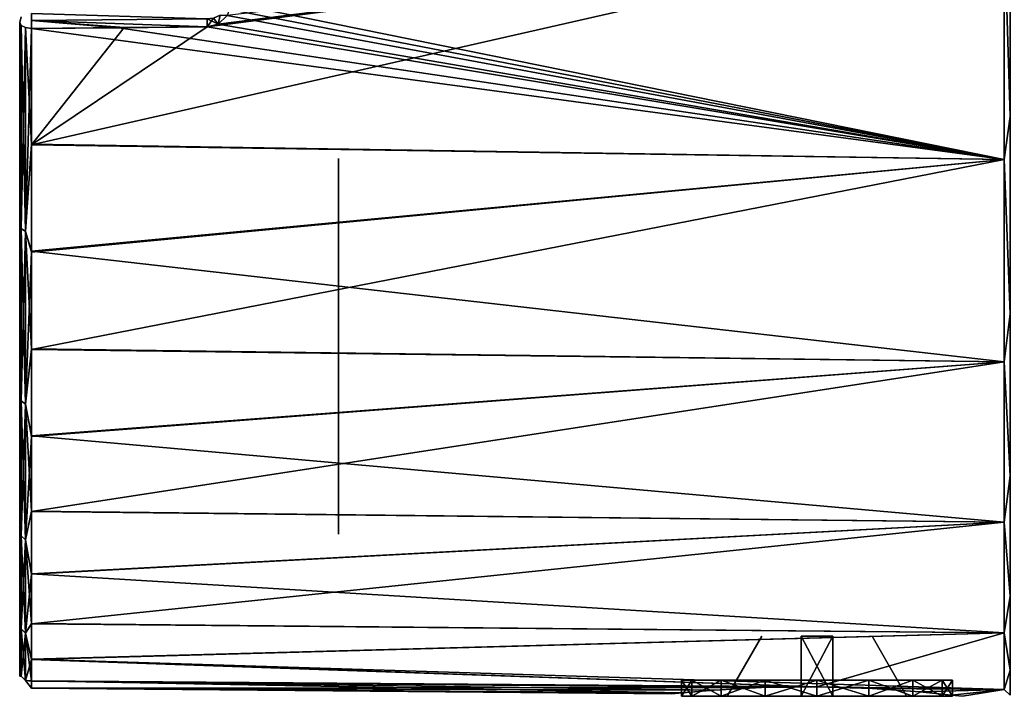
# Model space of a CAD drawing. Header units: millimetres. Extents: x -55 to 150, y -37 to 29.
# Tile 31 of 62: x 100 to 125, y -37 to -20. Entities that reach past the tile are written whole.
import ezdxf

# ---------------------------------------------------------------- set-up
doc = ezdxf.new("R2010")
doc.units = ezdxf.units.MM
doc.header["$LTSCALE"] = 81.481481
for name, color, linetype in [('339', 7, 'CONTINUOUS'), ('341', 7, 'CONTINUOUS'), ('344', 7, 'CONTINUOUS'), ('351', 7, 'CONTINUOUS'), ('352', 7, 'CONTINUOUS'), ('353', 7, 'CONTINUOUS'), ('357', 7, 'CONTINUOUS'), ('358', 7, 'CONTINUOUS'), ('362', 7, 'CONTINUOUS'), ('365', 7, 'CONTINUOUS'), ('401', 7, 'CONTINUOUS'), ('402', 7, 'CONTINUOUS'), ('403', 7, 'CONTINUOUS'), ('404', 7, 'CONTINUOUS'), ('405', 7, 'CONTINUOUS'), ('406', 7, 'CONTINUOUS'), ('407', 7, 'CONTINUOUS')]:
    doc.layers.add(name, color=color, linetype=linetype)

msp = doc.modelspace()

# ---------------------------------------------------------------- linework, layer by layer
at = {"layer": '339', "color": 250, "linetype": 'Continuous', "true_color": 0x2f3335}
for points in [[(100, -29.925, -19.102), (100, -19.797, -28.062), (100, -25.337, -24.119), (100, -29.925, -19.102)], [(100, -33.358, -13.233), (100, -19.797, -28.062), (100, -29.925, -19.102), (100, -33.358, -13.233)], [(100, -35.482, -6.774), (100, -19.797, -28.062), (100, -33.358, -13.233), (100, -35.482, -6.774)], [(100, -36.203, -0.013), (100, -19.797, -28.062), (100, -35.482, -6.774), (100, -36.203, -0.013)], [(100, -35.487, 6.749), (100, -19.797, -28.062), (100, -36.203, -0.013), (100, -35.487, 6.749)], [(100, -19.797, 28.062), (100, -19.797, -28.062), (100, -22.691, 26.223), (100, -19.797, 28.062)], [(100, -22.691, 26.223), (100, -19.797, -28.062), (100, -25.356, 24.103), (100, -22.691, 26.223)], [(100, -25.356, 24.103), (100, -19.797, -28.062), (100, -29.94, 19.081), (100, -25.356, 24.103)], [(100, -29.94, 19.081), (100, -19.797, -28.062), (100, -33.369, 13.21), (100, -29.94, 19.081)], [(100, -33.369, 13.21), (100, -19.797, -28.062), (100, -35.487, 6.749), (100, -33.369, 13.21)]]:
    msp.add_3dface(points, dxfattribs=at)
at = {"layer": '341', "color": 250, "linetype": 'Continuous', "true_color": 0x2f3335}
for points in [[(124.697, -17.307, 29.887), (100.297, -22.865, 26.467), (124.697, -23.23, 26.467), (124.697, -17.307, 29.887)], [(104.703, -19.906, 28.389), (100.297, -22.865, 26.467), (124.697, -17.307, 29.887), (104.703, -19.906, 28.389)], [(104.979, -19.835, 28.431), (104.703, -19.906, 28.389), (124.697, -17.307, 29.887), (104.979, -19.835, 28.431)], [(105.206, -19.622, 28.551), (104.979, -19.835, 28.431), (124.697, -17.307, 29.887), (105.206, -19.622, 28.551)], [(124.697, -23.23, -26.467), (105.297, -19.3, -28.726), (124.697, -17.307, -29.887), (124.697, -23.23, -26.467)], [(105.206, -19.622, -28.551), (105.273, -19.469, -28.635), (124.697, -23.23, -26.467), (105.206, -19.622, -28.551)], [(105.273, -19.469, -28.635), (105.297, -19.3, -28.726), (124.697, -23.23, -26.467), (105.273, -19.469, -28.635)], [(104.979, -19.835, -28.431), (105.206, -19.622, -28.551), (124.697, -23.23, -26.467), (104.979, -19.835, -28.431)], [(104.703, -19.906, 28.389), (102.617, -19.924, 28.358), (100.297, -22.865, 26.467), (104.703, -19.906, 28.389)], [(100.297, -19.945, 28.323), (100.297, -22.865, 26.467), (102.617, -19.924, 28.358), (100.297, -19.945, 28.323)], [(100.297, -19.945, -28.323), (102.488, -19.925, -28.356), (124.697, -23.23, -26.467), (100.297, -19.945, -28.323)], [(100.297, -22.845, -26.482), (100.297, -19.945, -28.323), (124.697, -23.23, -26.467), (100.297, -22.845, -26.482)], [(102.488, -19.925, -28.356), (104.703, -19.906, -28.389), (124.697, -23.23, -26.467), (102.488, -19.925, -28.356)], [(104.703, -19.906, -28.389), (104.979, -19.835, -28.431), (124.697, -23.23, -26.467), (104.703, -19.906, -28.389)], [(100.297, -25.536, -24.344), (100.297, -22.845, -26.482), (124.697, -23.23, -26.467), (100.297, -25.536, -24.344)], [(100.297, -22.865, 26.467), (100.297, -25.555, 24.327), (124.697, -23.23, 26.467), (100.297, -22.865, 26.467)], [(124.697, -28.312, -21.891), (100.297, -25.536, -24.344), (124.697, -23.23, -26.467), (124.697, -28.312, -21.891)], [(124.697, -23.23, 26.467), (100.297, -28.003, 21.916), (124.697, -28.312, 21.891), (124.697, -23.23, 26.467)], [(100.297, -25.555, 24.327), (100.297, -28.003, 21.916), (124.697, -23.23, 26.467), (100.297, -25.555, 24.327)], [(100.297, -27.985, -21.934), (100.297, -25.536, -24.344), (124.697, -28.312, -21.891), (100.297, -27.985, -21.934)], [(100.297, -30.167, -19.28), (100.297, -27.985, -21.934), (124.697, -28.312, -21.891), (100.297, -30.167, -19.28)], [(100.297, -28.003, 21.916), (100.297, -30.182, 19.259), (124.697, -28.312, 21.891), (100.297, -28.003, 21.916)], [(124.697, -32.332, -16.358), (100.297, -30.167, -19.28), (124.697, -28.312, -21.891), (124.697, -32.332, -16.358)], [(124.697, -28.312, 21.891), (100.297, -32.069, 16.388), (124.697, -32.332, 16.358), (124.697, -28.312, 21.891)], [(100.297, -30.182, 19.259), (100.297, -32.069, 16.388), (124.697, -28.312, 21.891), (100.297, -30.182, 19.259)], [(100.297, -32.056, -16.41), (100.297, -30.167, -19.28), (124.697, -32.332, -16.358), (100.297, -32.056, -16.41)], [(100.297, -33.632, -13.356), (100.297, -32.056, -16.41), (124.697, -32.332, -16.358), (100.297, -33.632, -13.356)], [(100.297, -32.069, 16.388), (100.297, -33.642, 13.333), (124.697, -32.332, 16.358), (100.297, -32.069, 16.388)], [(124.697, -35.114, -10.11), (100.297, -33.632, -13.356), (124.697, -32.332, -16.358), (124.697, -35.114, -10.11)], [(124.697, -32.332, 16.358), (100.297, -34.884, 10.129), (124.697, -35.114, 10.11), (124.697, -32.332, 16.358)], [(100.297, -33.642, 13.333), (100.297, -34.884, 10.129), (124.697, -32.332, 16.358), (100.297, -33.642, 13.333)], [(100.297, -34.876, -10.153), (100.297, -33.632, -13.356), (124.697, -35.114, -10.11), (100.297, -34.876, -10.153)], [(100.297, -35.775, -6.837), (100.297, -34.876, -10.153), (124.697, -35.114, -10.11), (100.297, -35.775, -6.837)], [(100.297, -34.884, 10.129), (100.297, -35.781, 6.812), (124.697, -35.114, 10.11), (100.297, -34.884, 10.129)], [(124.697, -36.536, -3.42), (100.297, -35.775, -6.837), (124.697, -35.114, -10.11), (124.697, -36.536, -3.42)], [(124.697, -35.114, 10.11), (100.297, -35.781, 6.812), (120, -36.47, 3.65), (124.697, -35.114, 10.11)], [(124.697, -36.536, 3.42), (124.697, -35.114, 10.11), (120, -36.47, 3.65), (124.697, -36.536, 3.42)], [(100.297, -36.32, -3.444), (100.297, -35.775, -6.837), (120, -36.47, -3.65), (100.297, -36.32, -3.444)], [(100.297, -35.775, -6.837), (124.697, -36.536, -3.42), (120, -36.47, -3.65), (100.297, -35.775, -6.837)], [(100.297, -35.781, 6.812), (100.297, -36.322, 3.419), (120, -36.47, 3.65), (100.297, -35.781, 6.812)], [(100.297, -36.503, -0.013), (100.297, -36.32, -3.444), (116.627, -36.615, -1.395), (100.297, -36.503, -0.013)], [(100.297, -36.32, -3.444), (120, -36.47, -3.65), (118.606, -36.488, -3.373), (100.297, -36.32, -3.444)], [(116.627, -36.615, -1.395), (100.297, -36.32, -3.444), (117.42, -36.55, -2.582), (116.627, -36.615, -1.395)], [(117.42, -36.55, -2.582), (100.297, -36.32, -3.444), (118.606, -36.488, -3.373), (117.42, -36.55, -2.582)], [(100.297, -36.322, 3.419), (100.297, -36.503, -0.013), (118.606, -36.488, 3.373), (100.297, -36.322, 3.419)], [(120, -36.47, 3.65), (100.297, -36.322, 3.419), (118.606, -36.488, 3.373), (120, -36.47, 3.65)], [(118.606, -36.488, 3.373), (100.297, -36.503, -0.013), (117.42, -36.55, 2.582), (118.606, -36.488, 3.373)], [(116.35, -36.643, 0), (100.297, -36.503, -0.013), (116.627, -36.615, -1.395), (116.35, -36.643, 0)], [(116.627, -36.615, 1.395), (100.297, -36.503, -0.013), (116.35, -36.643, 0), (116.627, -36.615, 1.395)], [(117.42, -36.55, 2.582), (100.297, -36.503, -0.013), (116.627, -36.615, 1.395), (117.42, -36.55, 2.582)], [(120, -36.47, -3.65), (124.697, -36.536, -3.42), (121.395, -36.512, -3.373), (120, -36.47, -3.65)], [(121.395, -36.512, 3.373), (124.697, -36.536, 3.42), (120, -36.47, 3.65), (121.395, -36.512, 3.373)], [(121.395, -36.512, -3.373), (124.697, -36.536, -3.42), (122.581, -36.595, -2.58), (121.395, -36.512, -3.373)], [(122.581, -36.595, 2.58), (124.697, -36.536, 3.42), (121.395, -36.512, 3.373), (122.581, -36.595, 2.58)], [(122.581, -36.595, -2.58), (124.697, -36.536, -3.42), (123.373, -36.674, -1.394), (122.581, -36.595, -2.58)], [(123.373, -36.674, 1.394), (124.697, -36.536, 3.42), (122.581, -36.595, 2.58), (123.373, -36.674, 1.394)], [(124.697, -36.536, -3.42), (124.697, -36.536, 3.42), (123.373, -36.674, -1.394), (124.697, -36.536, -3.42)], [(123.65, -36.706), (124.697, -36.536, 3.42), (123.373, -36.674, 1.394), (123.65, -36.706)], [(123.373, -36.674, -1.394), (124.697, -36.536, 3.42), (123.65, -36.706), (123.373, -36.674, -1.394)]]:
    msp.add_3dface(points, dxfattribs=at)
at = {"layer": '344', "color": 250, "linetype": 'Continuous', "true_color": 0x2f3335}
for points in [[(100, -25.337, -24.119), (100, -19.797, -28.062), (100.04, -24.968, -24.637), (100, -25.337, -24.119)], [(100.04, -24.968, -24.637), (100, -19.797, -28.062), (100.04, -19.871, -28.191), (100.04, -24.968, -24.637)], [(100, -19.797, 28.062), (100, -22.691, 26.223), (100.04, -19.871, 28.191), (100, -19.797, 28.062)], [(100.04, -19.871, 28.191), (100, -22.691, 26.223), (100.04, -24.968, 24.637), (100.04, -19.871, 28.191)], [(100.148, -19.924, 28.287), (100.04, -19.871, 28.191), (100.04, -24.968, 24.637), (100.148, -19.924, 28.287)], [(100.148, -25.039, -24.721), (100.04, -24.968, -24.637), (100.04, -19.871, -28.191), (100.148, -25.039, -24.721)], [(100.148, -19.924, -28.287), (100.148, -25.039, -24.721), (100.04, -19.871, -28.191), (100.148, -19.924, -28.287)], [(100.148, -25.039, 24.721), (100.148, -19.924, 28.287), (100.04, -24.968, 24.637), (100.148, -25.039, 24.721)], [(100.148, -25.039, 24.721), (100.297, -19.945, 28.323), (100.148, -19.924, 28.287), (100.148, -25.039, 24.721)], [(100.148, -19.924, -28.287), (100.297, -22.845, -26.482), (100.148, -25.039, -24.721), (100.148, -19.924, -28.287)], [(100.297, -19.945, -28.323), (100.297, -22.845, -26.482), (100.148, -19.924, -28.287), (100.297, -19.945, -28.323)], [(100.297, -22.865, 26.467), (100.297, -19.945, 28.323), (100.148, -25.039, 24.721), (100.297, -22.865, 26.467)], [(100, -22.691, 26.223), (100, -25.356, 24.103), (100.04, -24.968, 24.637), (100, -22.691, 26.223)], [(100.297, -22.845, -26.482), (100.297, -25.536, -24.344), (100.148, -25.039, -24.721), (100.297, -22.845, -26.482)], [(100.297, -25.555, 24.327), (100.297, -22.865, 26.467), (100.148, -25.039, 24.721), (100.297, -25.555, 24.327)], [(100.04, -29.291, -20.174), (100, -25.337, -24.119), (100.04, -24.968, -24.637), (100.04, -29.291, -20.174)], [(100.04, -24.968, 24.637), (100, -25.356, 24.103), (100.04, -29.291, 20.174), (100.04, -24.968, 24.637)], [(100.148, -25.039, 24.721), (100.04, -24.968, 24.637), (100.04, -29.291, 20.174), (100.148, -25.039, 24.721)], [(100.148, -25.039, -24.721), (100.148, -29.377, -20.242), (100.04, -24.968, -24.637), (100.148, -25.039, -24.721)], [(100.148, -29.377, -20.242), (100.04, -29.291, -20.174), (100.04, -24.968, -24.637), (100.148, -29.377, -20.242)], [(100.148, -29.377, 20.242), (100.148, -25.039, 24.721), (100.04, -29.291, 20.174), (100.148, -29.377, 20.242)], [(100.148, -25.039, -24.721), (100.297, -27.985, -21.934), (100.148, -29.377, -20.242), (100.148, -25.039, -24.721)], [(100.148, -29.377, 20.242), (100.297, -25.555, 24.327), (100.148, -25.039, 24.721), (100.148, -29.377, 20.242)], [(100.297, -25.536, -24.344), (100.297, -27.985, -21.934), (100.148, -25.039, -24.721), (100.297, -25.536, -24.344)], [(100, -29.925, -19.102), (100, -25.337, -24.119), (100.04, -29.291, -20.174), (100, -29.925, -19.102)], [(100, -25.356, 24.103), (100, -29.94, 19.081), (100.04, -29.291, 20.174), (100, -25.356, 24.103)], [(100.297, -28.003, 21.916), (100.297, -25.555, 24.327), (100.148, -29.377, 20.242), (100.297, -28.003, 21.916)], [(100.297, -27.985, -21.934), (100.297, -30.167, -19.28), (100.148, -29.377, -20.242), (100.297, -27.985, -21.934)], [(100.297, -30.182, 19.259), (100.297, -28.003, 21.916), (100.148, -29.377, 20.242), (100.297, -30.182, 19.259)], [(100.04, -29.291, 20.174), (100, -29.94, 19.081), (100.04, -32.682, 14.966), (100.04, -29.291, 20.174)], [(100.04, -32.682, -14.966), (100, -29.925, -19.102), (100.04, -29.291, -20.174), (100.04, -32.682, -14.966)], [(100.148, -29.377, 20.242), (100.04, -29.291, 20.174), (100.04, -32.682, 14.966), (100.148, -29.377, 20.242)], [(100.148, -29.377, -20.242), (100.148, -32.779, -15.017), (100.04, -29.291, -20.174), (100.148, -29.377, -20.242)], [(100.148, -32.779, -15.017), (100.04, -32.682, -14.966), (100.04, -29.291, -20.174), (100.148, -32.779, -15.017)], [(100.148, -32.779, 15.017), (100.148, -29.377, 20.242), (100.04, -32.682, 14.966), (100.148, -32.779, 15.017)], [(100.297, -30.167, -19.28), (100.297, -32.056, -16.41), (100.148, -29.377, -20.242), (100.297, -30.167, -19.28)], [(100.148, -29.377, -20.242), (100.297, -32.056, -16.41), (100.148, -32.779, -15.017), (100.148, -29.377, -20.242)], [(100.148, -32.779, 15.017), (100.297, -30.182, 19.259), (100.148, -29.377, 20.242), (100.148, -32.779, 15.017)], [(100, -33.358, -13.233), (100, -29.925, -19.102), (100.04, -32.682, -14.966), (100, -33.358, -13.233)], [(100, -29.94, 19.081), (100, -33.369, 13.21), (100.04, -32.682, 14.966), (100, -29.94, 19.081)], [(100.297, -32.069, 16.388), (100.297, -30.182, 19.259), (100.148, -32.779, 15.017), (100.297, -32.069, 16.388)], [(100.297, -32.056, -16.41), (100.297, -33.632, -13.356), (100.148, -32.779, -15.017), (100.297, -32.056, -16.41)], [(100.297, -33.642, 13.333), (100.297, -32.069, 16.388), (100.148, -32.779, 15.017), (100.297, -33.642, 13.333)], [(100.04, -35.014, -9.206), (100, -33.358, -13.233), (100.04, -32.682, -14.966), (100.04, -35.014, -9.206)], [(100.04, -32.682, 14.966), (100, -33.369, 13.21), (100.04, -35.014, 9.206), (100.04, -32.682, 14.966)], [(100.148, -32.779, 15.017), (100.04, -32.682, 14.966), (100.04, -35.014, 9.206), (100.148, -32.779, 15.017)], [(100.148, -35.119, -9.238), (100.04, -35.014, -9.206), (100.04, -32.682, -14.966), (100.148, -35.119, -9.238)], [(100.148, -32.779, -15.017), (100.148, -35.119, -9.238), (100.04, -32.682, -14.966), (100.148, -32.779, -15.017)], [(100.148, -35.119, 9.238), (100.148, -32.779, 15.017), (100.04, -35.014, 9.206), (100.148, -35.119, 9.238)], [(100.148, -32.779, -15.017), (100.297, -34.876, -10.153), (100.148, -35.119, -9.238), (100.148, -32.779, -15.017)], [(100.297, -33.632, -13.356), (100.297, -34.876, -10.153), (100.148, -32.779, -15.017), (100.297, -33.632, -13.356)], [(100.148, -35.119, 9.238), (100.297, -33.642, 13.333), (100.148, -32.779, 15.017), (100.148, -35.119, 9.238)], [(100, -35.482, -6.774), (100, -33.358, -13.233), (100.04, -35.014, -9.206), (100, -35.482, -6.774)], [(100, -33.369, 13.21), (100, -35.487, 6.749), (100.04, -35.014, 9.206), (100, -33.369, 13.21)], [(100.297, -34.884, 10.129), (100.297, -33.642, 13.333), (100.148, -35.119, 9.238), (100.297, -34.884, 10.129)], [(100.04, -36.202, -3.107), (100, -35.482, -6.774), (100.04, -35.014, -9.206), (100.04, -36.202, -3.107)], [(100.04, -35.014, 9.206), (100, -35.487, 6.749), (100.04, -36.202, 3.107), (100.04, -35.014, 9.206)], [(100.148, -35.119, 9.238), (100.04, -35.014, 9.206), (100.04, -36.202, 3.107), (100.148, -35.119, 9.238)], [(100.148, -36.311, -3.118), (100.04, -36.202, -3.107), (100.04, -35.014, -9.206), (100.148, -36.311, -3.118)], [(100.148, -35.119, -9.238), (100.148, -36.311, -3.118), (100.04, -35.014, -9.206), (100.148, -35.119, -9.238)], [(100.297, -34.876, -10.153), (100.297, -35.775, -6.837), (100.148, -35.119, -9.238), (100.297, -34.876, -10.153)], [(100.297, -35.781, 6.812), (100.297, -34.884, 10.129), (100.148, -35.119, 9.238), (100.297, -35.781, 6.812)], [(100.148, -36.311, 3.118), (100.148, -35.119, 9.238), (100.04, -36.202, 3.107), (100.148, -36.311, 3.118)], [(100.297, -35.775, -6.837), (100.297, -36.32, -3.444), (100.148, -35.119, -9.238), (100.297, -35.775, -6.837)], [(100.148, -35.119, -9.238), (100.297, -36.32, -3.444), (100.148, -36.311, -3.118), (100.148, -35.119, -9.238)], [(100.148, -36.311, 3.118), (100.297, -35.781, 6.812), (100.148, -35.119, 9.238), (100.148, -36.311, 3.118)], [(100, -36.203, -0.013), (100, -35.482, -6.774), (100.04, -36.202, -3.107), (100, -36.203, -0.013)], [(100, -35.487, 6.749), (100, -36.203, -0.013), (100.04, -36.202, 3.107), (100, -35.487, 6.749)], [(100.297, -36.322, 3.419), (100.297, -35.781, 6.812), (100.148, -36.311, 3.118), (100.297, -36.322, 3.419)], [(100.04, -36.202, 3.107), (100, -36.203, -0.013), (100.04, -36.202, -3.107), (100.04, -36.202, 3.107)], [(100.148, -36.311, 3.118), (100.04, -36.202, 3.107), (100.04, -36.202, -3.107), (100.148, -36.311, 3.118)], [(100.148, -36.311, -3.118), (100.148, -36.311, 3.118), (100.04, -36.202, -3.107), (100.148, -36.311, -3.118)], [(100.297, -36.32, -3.444), (100.297, -36.503, -0.013), (100.148, -36.311, -3.118), (100.297, -36.32, -3.444)], [(100.297, -36.503, -0.013), (100.297, -36.322, 3.419), (100.148, -36.311, 3.118), (100.297, -36.503, -0.013)], [(100.148, -36.311, -3.118), (100.297, -36.503, -0.013), (100.148, -36.311, 3.118), (100.148, -36.311, -3.118)]]:
    msp.add_3dface(points, dxfattribs=at)
at = {"layer": '351', "color": 250, "linetype": 'Continuous', "true_color": 0x2f3335}
for points in [[(100.295, -19.743, -28.357), (100.295, -19.567, -28.254), (104.7, -19.705, -28.422), (100.295, -19.743, -28.357)], [(104.703, -19.906, -28.389), (100.295, -19.743, -28.357), (104.7, -19.705, -28.422), (104.703, -19.906, -28.389)], [(102.488, -19.925, -28.356), (100.297, -19.945, -28.323), (100.295, -19.743, -28.357), (102.488, -19.925, -28.356)], [(104.703, -19.906, -28.389), (102.488, -19.925, -28.356), (100.295, -19.743, -28.357), (104.703, -19.906, -28.389)]]:
    msp.add_3dface(points, dxfattribs=at)
at = {"layer": '352', "color": 250, "linetype": 'Continuous', "true_color": 0x2f3335}
for points in [[(100.036, -19.655, -28.062), (100, -19.797, -28.062), (100.036, -19.656, 28.062), (100.036, -19.655, -28.062)], [(100, -19.797, -28.062), (100, -19.797, 28.062), (100.036, -19.656, 28.062), (100, -19.797, -28.062)]]:
    msp.add_3dface(points, dxfattribs=at)
at = {"layer": '353', "color": 250, "linetype": 'Continuous', "true_color": 0x2f3335}
for points in [[(100.295, -19.567, 28.254), (100.295, -19.743, 28.357), (104.7, -19.704, 28.422), (100.295, -19.567, 28.254)], [(100.295, -19.743, 28.357), (104.703, -19.906, 28.389), (104.7, -19.704, 28.422), (100.295, -19.743, 28.357)], [(102.617, -19.924, 28.358), (104.703, -19.906, 28.389), (100.295, -19.743, 28.357), (102.617, -19.924, 28.358)], [(100.297, -19.945, 28.323), (102.617, -19.924, 28.358), (100.295, -19.743, 28.357), (100.297, -19.945, 28.323)]]:
    msp.add_3dface(points, dxfattribs=at)
at = {"layer": '357', "color": 250, "linetype": 'Continuous', "true_color": 0x2f3335}
for points in [[(104.7, -19.704, 28.422), (104.979, -19.835, 28.431), (104.865, -19.683, 28.447), (104.7, -19.704, 28.422)], [(104.703, -19.906, 28.389), (104.979, -19.835, 28.431), (104.7, -19.704, 28.422), (104.703, -19.906, 28.389)], [(104.865, -19.683, 28.447), (104.979, -19.835, 28.431), (105.026, -19.61, 28.513), (104.865, -19.683, 28.447)], [(104.979, -19.835, 28.431), (105.206, -19.622, 28.551), (105.026, -19.61, 28.513), (104.979, -19.835, 28.431)]]:
    msp.add_3dface(points, dxfattribs=at)
at = {"layer": '358', "color": 250, "linetype": 'Continuous', "true_color": 0x2f3335}
for points in [[(104.703, -19.906, -28.389), (104.7, -19.705, -28.422), (104.865, -19.684, -28.447), (104.703, -19.906, -28.389)], [(104.979, -19.835, -28.431), (104.703, -19.906, -28.389), (104.865, -19.684, -28.447), (104.979, -19.835, -28.431)], [(105.027, -19.61, -28.513), (104.979, -19.835, -28.431), (104.865, -19.684, -28.447), (105.027, -19.61, -28.513)], [(105.206, -19.622, -28.551), (104.979, -19.835, -28.431), (105.027, -19.61, -28.513), (105.206, -19.622, -28.551)]]:
    msp.add_3dface(points, dxfattribs=at)
at = {"layer": '362', "color": 250, "linetype": 'Continuous', "true_color": 0x2f3335}
for points in [[(124.697, -17.307, 29.887), (124.848, -22.154, 27.169), (124.848, -16.505, 30.189), (124.697, -17.307, 29.887)], [(124.697, -17.307, -29.887), (124.848, -16.505, -30.189), (124.848, -22.154, -27.169), (124.697, -17.307, -29.887)], [(124.697, -17.307, 29.887), (124.697, -23.23, 26.467), (124.848, -22.154, 27.169), (124.697, -17.307, 29.887)], [(124.697, -23.23, -26.467), (124.697, -17.307, -29.887), (124.848, -22.154, -27.169), (124.697, -23.23, -26.467)], [(124.697, -23.23, 26.467), (124.848, -27.106, 23.106), (124.848, -22.154, 27.169), (124.697, -23.23, 26.467)], [(124.697, -23.23, -26.467), (124.848, -22.154, -27.169), (124.848, -27.106, -23.106), (124.697, -23.23, -26.467)], [(124.697, -23.23, 26.467), (124.697, -28.312, 21.891), (124.848, -27.106, 23.106), (124.697, -23.23, 26.467)], [(124.697, -28.312, -21.891), (124.697, -23.23, -26.467), (124.848, -27.106, -23.106), (124.697, -28.312, -21.891)], [(124.697, -28.312, 21.891), (124.848, -31.169, 18.154), (124.848, -27.106, 23.106), (124.697, -28.312, 21.891)], [(124.697, -28.312, -21.891), (124.848, -27.106, -23.106), (124.848, -31.169, -18.154), (124.697, -28.312, -21.891)], [(124.697, -28.312, 21.891), (124.697, -32.332, 16.358), (124.848, -31.169, 18.154), (124.697, -28.312, 21.891)], [(124.697, -32.332, -16.358), (124.697, -28.312, -21.891), (124.848, -31.169, -18.154), (124.697, -32.332, -16.358)], [(124.697, -32.332, 16.358), (124.848, -34.189, 12.505), (124.848, -31.169, 18.154), (124.697, -32.332, 16.358)], [(124.697, -32.332, -16.358), (124.848, -31.169, -18.154), (124.848, -34.189, -12.505), (124.697, -32.332, -16.358)], [(124.697, -32.332, 16.358), (124.697, -35.114, 10.11), (124.848, -34.189, 12.505), (124.697, -32.332, 16.358)], [(124.697, -35.114, -10.11), (124.697, -32.332, -16.358), (124.848, -34.189, -12.505), (124.697, -35.114, -10.11)], [(124.697, -35.114, 10.11), (124.848, -36.048, 6.375), (124.848, -34.189, 12.505), (124.697, -35.114, 10.11)], [(124.697, -35.114, -10.11), (124.848, -34.189, -12.505), (124.848, -36.048, -6.375), (124.697, -35.114, -10.11)], [(124.697, -35.114, 10.11), (124.697, -36.536, 3.42), (124.848, -36.048, 6.375), (124.697, -35.114, 10.11)], [(124.697, -36.536, -3.42), (124.697, -35.114, -10.11), (124.848, -36.048, -6.375), (124.697, -36.536, -3.42)], [(124.697, -36.536, 3.42), (124.848, -36.676), (124.848, -36.048, 6.375), (124.697, -36.536, 3.42)], [(124.697, -36.536, -3.42), (124.848, -36.048, -6.375), (124.848, -36.676), (124.697, -36.536, -3.42)], [(124.697, -36.536, 3.42), (124.697, -36.536, -3.42), (124.848, -36.676), (124.697, -36.536, 3.42)]]:
    msp.add_3dface(points, dxfattribs=at)
at = {"layer": '365', "color": 250, "linetype": 'Continuous', "true_color": 0x2f3335}
for points in [[(108, -23.354, -18.921), (108, -23.205, 18.317), (108, -23.205, -18.317), (108, -23.354, -18.921)], [(108, -23.354, 18.921), (108, -23.205, 18.317), (108, -23.354, -18.921), (108, -23.354, 18.921)], [(108, -23.765, 19.386), (108, -23.354, 18.921), (108, -23.765, -19.386), (108, -23.765, 19.386)], [(108, -23.765, -19.386), (108, -23.354, 18.921), (108, -23.354, -18.921), (108, -23.765, -19.386)], [(108, -24.345, 19.608), (108, -23.765, 19.386), (108, -24.345, -19.608), (108, -24.345, 19.608)], [(108, -24.345, -19.608), (108, -23.765, 19.386), (108, -23.765, -19.386), (108, -24.345, -19.608)], [(108, -24.962, 19.534), (108, -24.345, 19.608), (108, -24.962, -19.534), (108, -24.962, 19.534)], [(108, -24.962, -19.534), (108, -24.345, 19.608), (108, -24.345, -19.608), (108, -24.962, -19.534)], [(108, -25.474, 19.183), (108, -24.962, 19.534), (108, -25.474, -19.183), (108, -25.474, 19.183)], [(108, -25.474, -19.183), (108, -24.962, 19.534), (108, -24.962, -19.534), (108, -25.474, -19.183)], [(108, -28.977, 14.327), (108, -25.474, 19.183), (108, -28.977, -14.327), (108, -28.977, 14.327)], [(108, -28.977, -14.327), (108, -25.474, 19.183), (108, -25.474, -19.183), (108, -28.977, -14.327)], [(108, -31.4, -8.852), (108, -28.977, 14.327), (108, -28.977, -14.327), (108, -31.4, -8.852)], [(108, -31.4, 8.852), (108, -28.977, 14.327), (108, -31.4, -8.852), (108, -31.4, 8.852)], [(108, -32.639, -2.994), (108, -31.4, 8.852), (108, -31.4, -8.852), (108, -32.639, -2.994)], [(108, -32.639, 2.994), (108, -31.4, 8.852), (108, -32.639, -2.994), (108, -32.639, 2.994)]]:
    msp.add_3dface(points, dxfattribs=at)
at = {"layer": '401', "color": 251, "linetype": 'Continuous', "true_color": 0x52585d}
for points in [[(117.75, -36.7, 0.4), (116.6, -36.7), (117.75, -36.7, -0.4), (117.75, -36.7, 0.4)], [(119.6, -36.7, 1.15), (116.6, -36.7), (117.75, -36.7, 0.4), (119.6, -36.7, 1.15)], [(116.859, -36.7, 1.301), (116.6, -36.7), (119.6, -36.7, 1.15), (116.859, -36.7, 1.301)], [(116.6, -36.7), (116.859, -36.7, -1.301), (117.75, -36.7, -0.4), (116.6, -36.7)], [(117.596, -36.7, 2.404), (116.859, -36.7, 1.301), (119.6, -36.7, 2.25), (117.596, -36.7, 2.404)], [(119.6, -36.7, 2.25), (116.859, -36.7, 1.301), (119.6, -36.7, 1.15), (119.6, -36.7, 2.25)], [(119.6, -36.7, -1.15), (116.859, -36.7, -1.301), (119.6, -36.7, -2.25), (119.6, -36.7, -1.15)], [(119.5, -36.7, -0.775), (116.859, -36.7, -1.301), (119.6, -36.7, -1.15), (119.5, -36.7, -0.775)], [(119.225, -36.7, -0.5), (116.859, -36.7, -1.301), (119.5, -36.7, -0.775), (119.225, -36.7, -0.5)], [(118.85, -36.7, -0.4), (116.859, -36.7, -1.301), (119.225, -36.7, -0.5), (118.85, -36.7, -0.4)], [(117.75, -36.7, -0.4), (116.859, -36.7, -1.301), (118.85, -36.7, -0.4), (117.75, -36.7, -0.4)], [(116.859, -36.7, -1.301), (117.596, -36.7, -2.404), (119.6, -36.7, -2.25), (116.859, -36.7, -1.301)], [(118.699, -36.7, 3.141), (117.596, -36.7, 2.404), (121.301, -36.7, 3.141), (118.699, -36.7, 3.141)], [(121.301, -36.7, 3.141), (117.596, -36.7, 2.404), (122.404, -36.7, 2.404), (121.301, -36.7, 3.141)], [(122.404, -36.7, 2.404), (117.596, -36.7, 2.404), (119.6, -36.7, 2.25), (122.404, -36.7, 2.404)], [(117.596, -36.7, -2.404), (122.404, -36.7, -2.404), (120.4, -36.7, -2.25), (117.596, -36.7, -2.404)], [(118.699, -36.7, -3.141), (122.404, -36.7, -2.404), (117.596, -36.7, -2.404), (118.699, -36.7, -3.141)], [(119.6, -36.7, -2.25), (117.596, -36.7, -2.404), (120.4, -36.7, -2.25), (119.6, -36.7, -2.25)], [(118.85, -36.7, 0.4), (119.225, -36.7, 0.5), (117.75, -36.7, 0.4), (118.85, -36.7, 0.4)], [(119.225, -36.7, 0.5), (119.5, -36.7, 0.775), (117.75, -36.7, 0.4), (119.225, -36.7, 0.5)], [(119.5, -36.7, 0.775), (119.6, -36.7, 1.15), (117.75, -36.7, 0.4), (119.5, -36.7, 0.775)], [(120, -36.7, 3.4), (118.699, -36.7, 3.141), (121.301, -36.7, 3.141), (120, -36.7, 3.4)], [(120, -36.7, -3.4), (121.301, -36.7, -3.141), (118.699, -36.7, -3.141), (120, -36.7, -3.4)], [(121.301, -36.7, -3.141), (122.404, -36.7, -2.404), (118.699, -36.7, -3.141), (121.301, -36.7, -3.141)], [(120.4, -36.7, 2.25), (122.404, -36.7, 2.404), (119.6, -36.7, 2.25), (120.4, -36.7, 2.25)], [(120.4, -36.7, -1.15), (122.25, -36.7, -0.4), (120.5, -36.7, -0.775), (120.4, -36.7, -1.15)], [(120.4, -36.7, 1.15), (123.141, -36.7, 1.301), (120.4, -36.7, 2.25), (120.4, -36.7, 1.15)], [(120.5, -36.7, 0.775), (123.141, -36.7, 1.301), (120.4, -36.7, 1.15), (120.5, -36.7, 0.775)], [(123.141, -36.7, 1.301), (122.404, -36.7, 2.404), (120.4, -36.7, 2.25), (123.141, -36.7, 1.301)], [(120.4, -36.7, -2.25), (123.141, -36.7, -1.301), (120.4, -36.7, -1.15), (120.4, -36.7, -2.25)], [(122.404, -36.7, -2.404), (123.141, -36.7, -1.301), (120.4, -36.7, -2.25), (122.404, -36.7, -2.404)], [(123.4, -36.7), (122.25, -36.7, -0.4), (120.4, -36.7, -1.15), (123.4, -36.7)], [(123.141, -36.7, -1.301), (123.4, -36.7), (120.4, -36.7, -1.15), (123.141, -36.7, -1.301)], [(120.5, -36.7, -0.775), (122.25, -36.7, -0.4), (120.775, -36.7, -0.5), (120.5, -36.7, -0.775)], [(120.775, -36.7, 0.5), (123.141, -36.7, 1.301), (120.5, -36.7, 0.775), (120.775, -36.7, 0.5)], [(122.25, -36.7, -0.4), (121.15, -36.7, -0.4), (120.775, -36.7, -0.5), (122.25, -36.7, -0.4)], [(121.15, -36.7, 0.4), (123.141, -36.7, 1.301), (120.775, -36.7, 0.5), (121.15, -36.7, 0.4)], [(122.25, -36.7, 0.4), (123.141, -36.7, 1.301), (121.15, -36.7, 0.4), (122.25, -36.7, 0.4)], [(122.25, -36.7, -0.4), (123.4, -36.7), (122.25, -36.7, 0.4), (122.25, -36.7, -0.4)], [(123.4, -36.7), (123.141, -36.7, 1.301), (122.25, -36.7, 0.4), (123.4, -36.7)]]:
    msp.add_3dface(points, dxfattribs=at)
at = {"layer": '402', "color": 251, "linetype": 'Continuous', "true_color": 0x52585d}
for points in [[(116.6, -36.7), (116.859, -36.7, 1.301), (116.6, -36.3), (116.6, -36.7)], [(116.6, -36.3), (116.859, -36.7, 1.301), (116.859, -36.3, 1.301), (116.6, -36.3)], [(116.859, -36.7, 1.301), (117.596, -36.7, 2.404), (116.859, -36.3, 1.301), (116.859, -36.7, 1.301)], [(116.859, -36.3, 1.301), (117.596, -36.7, 2.404), (117.596, -36.3, 2.404), (116.859, -36.3, 1.301)], [(117.596, -36.3, 2.404), (118.699, -36.7, 3.141), (118.699, -36.3, 3.141), (117.596, -36.3, 2.404)], [(117.596, -36.7, 2.404), (118.699, -36.7, 3.141), (117.596, -36.3, 2.404), (117.596, -36.7, 2.404)], [(118.699, -36.3, 3.141), (120, -36.7, 3.4), (120, -36.3, 3.4), (118.699, -36.3, 3.141)], [(118.699, -36.7, 3.141), (120, -36.7, 3.4), (118.699, -36.3, 3.141), (118.699, -36.7, 3.141)], [(120, -36.3, 3.4), (121.301, -36.7, 3.141), (121.301, -36.3, 3.141), (120, -36.3, 3.4)], [(120, -36.7, 3.4), (121.301, -36.7, 3.141), (120, -36.3, 3.4), (120, -36.7, 3.4)], [(121.301, -36.7, 3.141), (122.404, -36.7, 2.404), (121.301, -36.3, 3.141), (121.301, -36.7, 3.141)], [(121.301, -36.3, 3.141), (122.404, -36.7, 2.404), (122.404, -36.3, 2.404), (121.301, -36.3, 3.141)], [(122.404, -36.7, 2.404), (123.141, -36.7, 1.301), (122.404, -36.3, 2.404), (122.404, -36.7, 2.404)], [(122.404, -36.3, 2.404), (123.141, -36.7, 1.301), (123.141, -36.3, 1.301), (122.404, -36.3, 2.404)], [(123.141, -36.3, 1.301), (123.4, -36.7), (123.4, -36.3), (123.141, -36.3, 1.301)], [(123.141, -36.7, 1.301), (123.4, -36.7), (123.141, -36.3, 1.301), (123.141, -36.7, 1.301)]]:
    msp.add_3dface(points, dxfattribs=at)
at = {"layer": '403', "color": 251, "linetype": 'Continuous', "true_color": 0x52585d}
for points in [[(116.859, -36.7, -1.301), (116.6, -36.7), (116.859, -36.3, -1.301), (116.859, -36.7, -1.301)], [(116.6, -36.7), (116.6, -36.3), (116.859, -36.3, -1.301), (116.6, -36.7)], [(117.596, -36.3, -2.404), (116.859, -36.7, -1.301), (116.859, -36.3, -1.301), (117.596, -36.3, -2.404)], [(117.596, -36.7, -2.404), (116.859, -36.7, -1.301), (117.596, -36.3, -2.404), (117.596, -36.7, -2.404)], [(118.699, -36.3, -3.141), (117.596, -36.7, -2.404), (117.596, -36.3, -2.404), (118.699, -36.3, -3.141)], [(118.699, -36.7, -3.141), (117.596, -36.7, -2.404), (118.699, -36.3, -3.141), (118.699, -36.7, -3.141)], [(120, -36.3, -3.4), (118.699, -36.7, -3.141), (118.699, -36.3, -3.141), (120, -36.3, -3.4)], [(120, -36.7, -3.4), (118.699, -36.7, -3.141), (120, -36.3, -3.4), (120, -36.7, -3.4)], [(121.301, -36.3, -3.141), (120, -36.7, -3.4), (120, -36.3, -3.4), (121.301, -36.3, -3.141)], [(121.301, -36.7, -3.141), (120, -36.7, -3.4), (121.301, -36.3, -3.141), (121.301, -36.7, -3.141)], [(122.404, -36.3, -2.404), (121.301, -36.7, -3.141), (121.301, -36.3, -3.141), (122.404, -36.3, -2.404)], [(122.404, -36.7, -2.404), (121.301, -36.7, -3.141), (122.404, -36.3, -2.404), (122.404, -36.7, -2.404)], [(123.141, -36.7, -1.301), (122.404, -36.7, -2.404), (123.141, -36.3, -1.301), (123.141, -36.7, -1.301)], [(123.141, -36.3, -1.301), (122.404, -36.7, -2.404), (122.404, -36.3, -2.404), (123.141, -36.3, -1.301)], [(123.4, -36.7), (123.141, -36.7, -1.301), (123.4, -36.3), (123.4, -36.7)], [(123.4, -36.3), (123.141, -36.7, -1.301), (123.141, -36.3, -1.301), (123.4, -36.3)]]:
    msp.add_3dface(points, dxfattribs=at)
at = {"layer": '404', "color": 251, "linetype": 'Continuous', "true_color": 0x52585d}
for points in [[(119.6, -36.7, -2.25), (120.4, -36.7, -2.25), (120.4, -35.2, -1.384), (119.6, -36.7, -2.25)], [(119.6, -35.2, -1.384), (119.6, -36.7, -2.25), (120.4, -35.2, -1.384), (119.6, -35.2, -1.384)]]:
    msp.add_3dface(points, dxfattribs=at)
at = {"layer": '405', "color": 251, "linetype": 'Continuous', "true_color": 0x52585d}
for points in [[(121.384, -35.2, -0.4), (122.25, -36.7, -0.4), (121.384, -35.2, 0.4), (121.384, -35.2, -0.4)], [(122.25, -36.7, -0.4), (122.25, -36.7, 0.4), (121.384, -35.2, 0.4), (122.25, -36.7, -0.4)]]:
    msp.add_3dface(points, dxfattribs=at)
at = {"layer": '406', "color": 251, "linetype": 'Continuous', "true_color": 0x52585d}
for points in [[(120.4, -36.7, 2.25), (119.6, -36.7, 2.25), (119.6, -35.2, 1.384), (120.4, -36.7, 2.25)], [(120.4, -35.2, 1.384), (120.4, -36.7, 2.25), (119.6, -35.2, 1.384), (120.4, -35.2, 1.384)]]:
    msp.add_3dface(points, dxfattribs=at)
at = {"layer": '407', "color": 251, "linetype": 'Continuous', "true_color": 0x52585d}
for points in [[(118.616, -35.2, 0.4), (117.75, -36.7, 0.4), (118.616, -35.2, -0.4), (118.616, -35.2, 0.4)], [(117.75, -36.7, 0.4), (117.75, -36.7, -0.4), (118.616, -35.2, -0.4), (117.75, -36.7, 0.4)]]:
    msp.add_3dface(points, dxfattribs=at)

doc.saveas('drawing.dxf')
